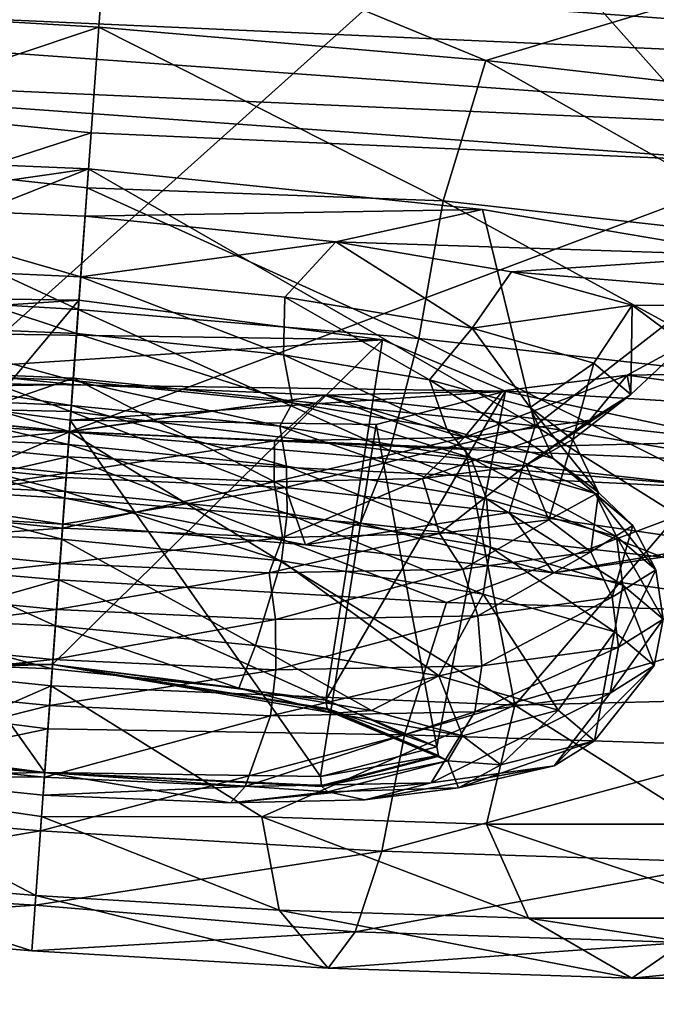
# Model space of a CAD drawing. Header units: metres. Extents: x -1501 to 0, y -1015 to 0.
# Tile 48 of 110: x -1043 to -1032, y -95 to -79. Entities that reach past the tile are written whole.
import ezdxf

# ---------------------------------------------------------------- set-up
doc = ezdxf.new("R2010")
doc.units = ezdxf.units.M

msp = doc.modelspace()

# ---------------------------------------------------------------- linework, layer by layer
at = {"layer": 'None'}
for points in [[(-1062.936401, -42.705982, -3), (-1001.775391, -47.370544, -3), (-1060.012207, -99.620453, -406)], [(-1068.877197, -98.073616, -377.175201), (-1012.442932, -102.235199, -377.175201), (-1063.192383, -45.303387)], [(-1012.442932, -102.235199, -377.175201), (-1002.230469, -49.94701), (-1063.192383, -45.303387)], [(-1001.775391, -47.370544, -3), (-994.370544, -105.012535, -406), (-1060.012207, -99.620453, -406)]]:
    msp.add_3dface(points, dxfattribs=at)
at = {"layer": 'None012311'}
for points in [[(-1062.534302, -78.309402, -271.061249), (-1068.89502, -76.497116, -261.46524), (-1013.847473, -80.479218, -261.46524)], [(-1068.89502, -76.497116, -261.46524), (-1011.464966, -79.056587, -250.145996), (-1013.847473, -80.479218, -261.46524)], [(-1041.430298, -79.304749, -216.614975), (-1041.283691, -77.277321, -216.900665), (-1047.832397, -78.929756, -217.240402)], [(-1035.040894, -79.855087, -217.240402), (-1041.283691, -77.277321, -216.900665), (-1041.430298, -79.304749, -216.614975)], [(-1030.090942, -78.363602, -218.863632), (-1041.283691, -77.277321, -216.900665), (-1035.040894, -79.855087, -217.240402)], [(-1052.934326, -79.907341, -277.473114), (-1062.534302, -78.309402, -271.061249), (-1020.402771, -81.357162, -271.061249)], [(-1062.534302, -78.309402, -271.061249), (-1013.847473, -80.479218, -261.46524), (-1020.402771, -81.357162, -271.061249)], [(-1028.909668, -80.559608, -219.092667), (-1030.090942, -78.363602, -218.863632), (-1035.040894, -79.855087, -217.240402)], [(-1041.430298, -79.304749, -216.614975), (-1047.832397, -78.929756, -217.240402), (-1047.470703, -81.323227, -217.381607)], [(-1047.470703, -81.323227, -217.381607), (-1041.622192, -81.95694, -216.925095), (-1041.430298, -79.304749, -216.614975)], [(-1041.430298, -79.304749, -216.614975), (-1041.622192, -81.95694, -216.925095), (-1035.743408, -82.171577, -217.381607)], [(-1035.040894, -79.855087, -217.240402), (-1041.430298, -79.304749, -216.614975), (-1035.743408, -82.171577, -217.381607)], [(-1053.291504, -84.845779, -276.777252), (-1052.934326, -79.907341, -277.473114), (-1041.556396, -81.047668, -279.72464)], [(-1041.556396, -81.047668, -279.72464), (-1052.934326, -79.907341, -277.473114), (-1030.132813, -81.556778, -277.473114)], [(-1052.934326, -79.907341, -277.473114), (-1020.402771, -81.357162, -271.061249), (-1030.132813, -81.556778, -277.473114)], [(-1035.040894, -79.855087, -217.240402), (-1035.743408, -82.171577, -217.381607), (-1029.762695, -82.845482, -219.093857)], [(-1028.909668, -80.559608, -219.092667), (-1035.040894, -79.855087, -217.240402), (-1029.762695, -82.845482, -219.093857)], [(-1041.913696, -85.986107, -279.028778), (-1053.291504, -84.845779, -276.777252), (-1041.556396, -81.047668, -279.72464)], [(-1041.556396, -81.047668, -279.72464), (-1030.132813, -81.556778, -277.473114), (-1041.913696, -85.986107, -279.028778)], [(-1048.132935, -81.370476, -235.094757), (-1041.599487, -81.643471, -233.678024), (-1049.505249, -84.782173, -232.173584)], [(-1048.132935, -81.370476, -235.094757), (-1045.81189, -82.249718, -240.14299), (-1041.599487, -81.643471, -233.678024)], [(-1047.401489, -83.631577, -218.344437), (-1041.767578, -83.966881, -217.831711), (-1047.470703, -81.323227, -217.381607)], [(-1041.767578, -83.966881, -217.831711), (-1041.622192, -81.95694, -216.925095), (-1047.470703, -81.323227, -217.381607)], [(-1030.132813, -81.556778, -277.473114), (-1030.490112, -86.495216, -276.777252), (-1041.913696, -85.986107, -279.028778)], [(-1041.599487, -81.643471, -233.678024), (-1041.849609, -85.101601, -230.5103), (-1049.505249, -84.782173, -232.173584)], [(-1045.81189, -82.249718, -240.14299), (-1041.656006, -82.424316, -239.248535), (-1041.599487, -81.643471, -233.678024)], [(-1041.849609, -85.101601, -230.5103), (-1041.599487, -81.643471, -233.678024), (-1034.227905, -85.887329, -232.173584)], [(-1041.599487, -81.643471, -233.678024), (-1041.656006, -82.424316, -239.248535), (-1035.094727, -82.313652, -235.094757)], [(-1041.599487, -81.643471, -233.678024), (-1035.094727, -82.313652, -235.094757), (-1034.227905, -85.887329, -232.173584)], [(-1041.622192, -81.95694, -216.925095), (-1041.767578, -83.966881, -217.831711), (-1036.144043, -84.445923, -218.344437)], [(-1035.743408, -82.171577, -217.381607), (-1041.622192, -81.95694, -216.925095), (-1036.144043, -84.445923, -218.344437)], [(-1045.113159, -83.274681, -240.5746), (-1041.72876, -83.429367, -239.934875), (-1045.81189, -82.249718, -240.14299)], [(-1045.81189, -82.249718, -240.14299), (-1041.72876, -83.429367, -239.934875), (-1041.656006, -82.424316, -239.248535)], [(-1035.743408, -82.171577, -217.381607), (-1036.144043, -84.445923, -218.344437), (-1030.403198, -85.092819, -219.988052)], [(-1029.762695, -82.845482, -219.093857), (-1035.743408, -82.171577, -217.381607), (-1030.403198, -85.092819, -219.988052)], [(-1041.656006, -82.424316, -239.248535), (-1041.72876, -83.429367, -239.934875), (-1037.518188, -82.849678, -240.14299)], [(-1041.656006, -82.424316, -239.248535), (-1037.518188, -82.849678, -240.14299), (-1035.094727, -82.313652, -235.094757)], [(-1035.094727, -82.313652, -235.094757), (-1037.518188, -82.849678, -240.14299), (-1030.610962, -83.07782, -238.216049)], [(-1034.227905, -85.887329, -232.173584), (-1035.094727, -82.313652, -235.094757), (-1030.610962, -83.07782, -238.216049)], [(-1041.72876, -83.429367, -239.934875), (-1038.357178, -83.763397, -240.5746), (-1037.518188, -82.849678, -240.14299)], [(-1037.518188, -82.849678, -240.14299), (-1038.357178, -83.763397, -240.5746), (-1035.266724, -84.27285, -242.603531)], [(-1035.266724, -84.27285, -242.603531), (-1034.618164, -83.342972, -242.154984), (-1037.518188, -82.849678, -240.14299)], [(-1037.518188, -82.849678, -240.14299), (-1034.618164, -83.342972, -242.154984), (-1030.610962, -83.07782, -238.216049)], [(-1030.610962, -83.07782, -238.216049), (-1034.618164, -83.342972, -242.154984), (-1027.512695, -83.93367, -242.699249)], [(-1030.610962, -83.07782, -238.216049), (-1028.996948, -86.779289, -235.818192), (-1034.227905, -85.887329, -232.173584)], [(-1045.225342, -84.221359, -241.447449), (-1041.796387, -84.36586, -240.712601), (-1045.113159, -83.274681, -240.5746)], [(-1041.796387, -84.36586, -240.712601), (-1041.72876, -83.429367, -239.934875), (-1045.113159, -83.274681, -240.5746)], [(-1032.621094, -83.896004, -245.054535), (-1034.618164, -83.342972, -242.154984), (-1035.266724, -84.27285, -242.603531)], [(-1034.618164, -83.342972, -242.154984), (-1032.621094, -83.896004, -245.054535), (-1027.512695, -83.93367, -242.699249)], [(-1041.796387, -84.36586, -240.712601), (-1038.382446, -84.71637, -241.447449), (-1041.72876, -83.429367, -239.934875)], [(-1038.382446, -84.71637, -241.447449), (-1038.357178, -83.763397, -240.5746), (-1041.72876, -83.429367, -239.934875)], [(-1041.75647, -83.812782, -241.968475), (-1046.808472, -83.738861, -244.037506), (-1048.942993, -84.2883, -249.032608)], [(-1047.193481, -85.53093, -219.959824), (-1041.889526, -85.652763, -219.25502), (-1047.401489, -83.631577, -218.344437)], [(-1041.889526, -85.652763, -219.25502), (-1041.767578, -83.966881, -217.831711), (-1047.401489, -83.631577, -218.344437)], [(-1046.808472, -83.738861, -244.037506), (-1041.75647, -83.812782, -241.968475), (-1046.743042, -89.765549, -243.698364)], [(-1036.746338, -84.466751, -244.037506), (-1041.75647, -83.812782, -241.968475), (-1048.942993, -84.2883, -249.032608)], [(-1041.75647, -83.812782, -241.968475), (-1042.191895, -89.83213, -241.834442), (-1046.743042, -89.765549, -243.698364)], [(-1042.191895, -89.83213, -241.834442), (-1041.75647, -83.812782, -241.968475), (-1036.746338, -84.466751, -244.037506)], [(-1038.382446, -84.71637, -241.447449), (-1035.967163, -85.126762, -243.119965), (-1038.357178, -83.763397, -240.5746)], [(-1038.357178, -83.763397, -240.5746), (-1035.967163, -85.126762, -243.119965), (-1035.266724, -84.27285, -242.603531)], [(-1033.254517, -84.853653, -245.692368), (-1032.621094, -83.896004, -245.054535), (-1035.266724, -84.27285, -242.603531)], [(-1032.621094, -83.896004, -245.054535), (-1033.254517, -84.853653, -245.692368), (-1032.644165, -85.370384, -249.046204)], [(-1031.761963, -84.538307, -249.171783), (-1032.621094, -83.896004, -245.054535), (-1032.644165, -85.370384, -249.046204)], [(-1027.512695, -83.93367, -242.699249), (-1032.621094, -83.896004, -245.054535), (-1031.761963, -84.538307, -249.171783)], [(-1041.767578, -83.966881, -217.831711), (-1041.889526, -85.652763, -219.25502), (-1036.623291, -86.295578, -219.959824)], [(-1036.144043, -84.445923, -218.344437), (-1041.767578, -83.966881, -217.831711), (-1036.623291, -86.295578, -219.959824)], [(-1045.48645, -84.985451, -240.893158), (-1041.852295, -85.138443, -240.113281), (-1045.225342, -84.221359, -241.447449)], [(-1041.852295, -85.138443, -240.113281), (-1041.796387, -84.36586, -240.712601), (-1045.225342, -84.221359, -241.447449)], [(-1036.746338, -84.466751, -244.037506), (-1048.942993, -84.2883, -249.032608), (-1046.90979, -85.139236, -254.02771)], [(-1041.796387, -84.36586, -240.712601), (-1041.852295, -85.138443, -240.113281), (-1038.234009, -85.510078, -240.893158)], [(-1038.382446, -84.71637, -241.447449), (-1041.796387, -84.36586, -240.712601), (-1038.234009, -85.510078, -240.893158)], [(-1035.266724, -84.27285, -242.603531), (-1035.967163, -85.126762, -243.119965), (-1034.307129, -85.587128, -245.534836)], [(-1034.307129, -85.587128, -245.534836), (-1033.254517, -84.853653, -245.692368), (-1035.266724, -84.27285, -242.603531)], [(-1034.713135, -85.31768, -249.032608), (-1036.746338, -84.466751, -244.037506), (-1046.90979, -85.139236, -254.02771)], [(-1037.678467, -90.421272, -243.698364), (-1042.191895, -89.83213, -241.834442), (-1036.746338, -84.466751, -244.037506)], [(-1037.678467, -90.421272, -243.698364), (-1036.746338, -84.466751, -244.037506), (-1034.713135, -85.31768, -249.032608)], [(-1036.144043, -84.445923, -218.344437), (-1036.623291, -86.295578, -219.959824), (-1031.232666, -86.902992, -221.503128)], [(-1030.403198, -85.092819, -219.988052), (-1036.144043, -84.445923, -218.344437), (-1031.232666, -86.902992, -221.503128)], [(-1031.761963, -84.538307, -249.171783), (-1032.644165, -85.370384, -249.046204), (-1032.70459, -85.05027, -253.289017)], [(-1032.70459, -85.05027, -253.289017), (-1026.151367, -84.944176, -249.171783), (-1031.761963, -84.538307, -249.171783)], [(-1035.967163, -85.126762, -243.119965), (-1038.382446, -84.71637, -241.447449), (-1035.681885, -85.943871, -242.661514)], [(-1038.382446, -84.71637, -241.447449), (-1038.234009, -85.510078, -240.893158), (-1035.681885, -85.943871, -242.661514)], [(-1041.913696, -85.986107, -279.028778), (-1053.136597, -85.316261, -280.036621), (-1053.291504, -84.845779, -276.777252)], [(-1049.505249, -84.782173, -232.173584), (-1041.849609, -85.101601, -230.5103), (-1045.577881, -86.383713, -228.986252)], [(-1045.994995, -84.78093, -258.200562), (-1048.418457, -85.316956, -263.24881), (-1041.8573, -85.206291, -259.095032)], [(-1041.913452, -85.983711, -258.157501), (-1045.284912, -85.649681, -257.517792), (-1045.994995, -84.78093, -258.200562)], [(-1045.994995, -84.78093, -258.200562), (-1041.8573, -85.206291, -259.095032), (-1041.913452, -85.983711, -258.157501)], [(-1033.254517, -84.853653, -245.692368), (-1034.307129, -85.587128, -245.534836), (-1033.60144, -86.116844, -248.931854)], [(-1032.644165, -85.370384, -249.046204), (-1033.254517, -84.853653, -245.692368), (-1033.60144, -86.116844, -248.931854)], [(-1045.33606, -85.397003, -240.098267), (-1041.882446, -85.554276, -239.446136), (-1045.48645, -84.985451, -240.893158)], [(-1041.882446, -85.554276, -239.446136), (-1041.852295, -85.138443, -240.113281), (-1045.48645, -84.985451, -240.893158)], [(-1035.397339, -86.079048, -255.488876), (-1034.760498, -85.31012, -256.188568), (-1032.70459, -85.05027, -253.289017)], [(-1032.70459, -85.05027, -253.289017), (-1033.32251, -85.7939, -252.400024), (-1035.397339, -86.079048, -255.488876)], [(-1034.760498, -85.31012, -256.188568), (-1027.643921, -85.748238, -255.644318), (-1032.70459, -85.05027, -253.289017)], [(-1032.644165, -85.370384, -249.046204), (-1033.32251, -85.7939, -252.400024), (-1032.70459, -85.05027, -253.289017)], [(-1027.643921, -85.748238, -255.644318), (-1026.151367, -84.944176, -249.171783), (-1032.70459, -85.05027, -253.289017)], [(-1048.418457, -85.316956, -263.24881), (-1041.913696, -85.987137, -264.665527), (-1041.8573, -85.206291, -259.095032)], [(-1041.899658, -85.793205, -256.096741), (-1046.90979, -85.139236, -254.02771), (-1042.320923, -91.616226, -254.562073)], [(-1046.90979, -85.139236, -254.02771), (-1046.834351, -91.027084, -252.698166), (-1042.320923, -91.616226, -254.562073)], [(-1034.713135, -85.31768, -249.032608), (-1046.90979, -85.139236, -254.02771), (-1041.899658, -85.793205, -256.096741)], [(-1041.849609, -85.101601, -230.5103), (-1041.968506, -86.743752, -228.399292), (-1045.577881, -86.383713, -228.986252)], [(-1038.344849, -86.906944, -228.986252), (-1041.968506, -86.743752, -228.399292), (-1041.849609, -85.101601, -230.5103)], [(-1041.8573, -85.206291, -259.095032), (-1041.913696, -85.987137, -264.665527), (-1037.701294, -85.38089, -258.200562)], [(-1041.913452, -85.983711, -258.157501), (-1041.8573, -85.206291, -259.095032), (-1037.701294, -85.38089, -258.200562)], [(-1041.852295, -85.138443, -240.113281), (-1041.882446, -85.554276, -239.446136), (-1038.442017, -85.895714, -240.098267)], [(-1038.234009, -85.510078, -240.893158), (-1041.852295, -85.138443, -240.113281), (-1038.442017, -85.895714, -240.098267)], [(-1034.227905, -85.887329, -232.173584), (-1038.344849, -86.906944, -228.986252), (-1041.849609, -85.101601, -230.5103)], [(-1034.307129, -85.587128, -245.534836), (-1035.967163, -85.126762, -243.119965), (-1033.926758, -86.430397, -245.213211)], [(-1035.967163, -85.126762, -243.119965), (-1035.681885, -85.943871, -242.661514), (-1033.926758, -86.430397, -245.213211)], [(-1041.943726, -86.402534, -281.999603), (-1053.136597, -85.316261, -280.036621), (-1041.913696, -85.986107, -279.028778)], [(-1048.479858, -87.879631, -281.08847), (-1053.136597, -85.316261, -280.036621), (-1041.943726, -86.402534, -281.999603)], [(-1041.913696, -85.987137, -264.665527), (-1048.418457, -85.316956, -263.24881), (-1049.838989, -89.396439, -265.091583)], [(-1036.847656, -85.867119, -254.02771), (-1034.713135, -85.31768, -249.032608), (-1041.899658, -85.793205, -256.096741)], [(-1037.701294, -85.38089, -258.200562), (-1034.760498, -85.31012, -256.188568), (-1035.397339, -86.079048, -255.488876)], [(-1037.701294, -85.38089, -258.200562), (-1030.83313, -86.149254, -260.127502), (-1034.760498, -85.31012, -256.188568)], [(-1035.846802, -91.187843, -248.198257), (-1037.678467, -90.421272, -243.698364), (-1034.713135, -85.31768, -249.032608)], [(-1035.846802, -91.187843, -248.198257), (-1034.713135, -85.31768, -249.032608), (-1036.847656, -85.867119, -254.02771)], [(-1030.83313, -86.149254, -260.127502), (-1027.643921, -85.748238, -255.644318), (-1034.760498, -85.31012, -256.188568)], [(-1033.60144, -86.116844, -248.931854), (-1034.375977, -86.539474, -252.328873), (-1032.644165, -85.370384, -249.046204)], [(-1034.375977, -86.539474, -252.328873), (-1033.32251, -85.7939, -252.400024), (-1032.644165, -85.370384, -249.046204)], [(-1046.884766, -86.789619, -221.962357), (-1041.992798, -87.080765, -221.517151), (-1047.193481, -85.53093, -219.959824)], [(-1041.992798, -87.080765, -221.517151), (-1041.889526, -85.652763, -219.25502), (-1047.193481, -85.53093, -219.959824)], [(-1045.541504, -86.030708, -239.601273), (-1041.928833, -86.195831, -238.918411), (-1045.33606, -85.397003, -240.098267)], [(-1041.928833, -86.195831, -238.918411), (-1041.882446, -85.554276, -239.446136), (-1045.33606, -85.397003, -240.098267)], [(-1041.913696, -85.987137, -264.665527), (-1035.380249, -86.260132, -263.24881), (-1037.701294, -85.38089, -258.200562)], [(-1038.529053, -86.138397, -257.517792), (-1041.913452, -85.983711, -258.157501), (-1037.701294, -85.38089, -258.200562)], [(-1038.529053, -86.138397, -257.517792), (-1037.701294, -85.38089, -258.200562), (-1035.397339, -86.079048, -255.488876)], [(-1038.234009, -85.510078, -240.893158), (-1038.442017, -85.895714, -240.098267), (-1035.288452, -86.415581, -242.168655)], [(-1035.681885, -85.943871, -242.661514), (-1038.234009, -85.510078, -240.893158), (-1035.288452, -86.415581, -242.168655)], [(-1037.701294, -85.38089, -258.200562), (-1035.380249, -86.260132, -263.24881), (-1030.83313, -86.149254, -260.127502)], [(-1045.377197, -86.319603, -256.41626), (-1045.284912, -85.649681, -257.517792), (-1041.913452, -85.983711, -258.157501)], [(-1041.889526, -85.652763, -219.25502), (-1041.992798, -87.080765, -221.517151), (-1037.109863, -87.496727, -221.962357)], [(-1041.882446, -85.554276, -239.446136), (-1041.928833, -86.195831, -238.918411), (-1038.329956, -86.552391, -239.601273)], [(-1036.623291, -86.295578, -219.959824), (-1041.889526, -85.652763, -219.25502), (-1037.109863, -87.496727, -221.962357)], [(-1038.442017, -85.895714, -240.098267), (-1041.882446, -85.554276, -239.446136), (-1038.329956, -86.552391, -239.601273)], [(-1033.60144, -86.116844, -248.931854), (-1034.307129, -85.587128, -245.534836), (-1033.177734, -86.99189, -248.813492)], [(-1034.307129, -85.587128, -245.534836), (-1033.926758, -86.430397, -245.213211), (-1033.177734, -86.99189, -248.813492)], [(-1042.320923, -91.616226, -254.562073), (-1037.769775, -91.682808, -252.698166), (-1041.899658, -85.793205, -256.096741)], [(-1037.769775, -91.682808, -252.698166), (-1036.847656, -85.867119, -254.02771), (-1041.899658, -85.793205, -256.096741)], [(-1033.32251, -85.7939, -252.400024), (-1036.084961, -86.756119, -254.743744), (-1035.397339, -86.079048, -255.488876)], [(-1034.375977, -86.539474, -252.328873), (-1036.084961, -86.756119, -254.743744), (-1033.32251, -85.7939, -252.400024)], [(-1042.217163, -90.182167, -266.754883), (-1041.913696, -85.987137, -264.665527), (-1049.838989, -89.396439, -265.091583)], [(-1041.963135, -86.67012, -257.151093), (-1045.377197, -86.319603, -256.41626), (-1041.913452, -85.983711, -258.157501)], [(-1042.217163, -90.182167, -266.754883), (-1034.561646, -90.501595, -265.091583), (-1041.913696, -85.987137, -264.665527)], [(-1041.963135, -86.67012, -257.151093), (-1041.913452, -85.983711, -258.157501), (-1038.529053, -86.138397, -257.517792)], [(-1030.711182, -86.938492, -280.036621), (-1041.943726, -86.402534, -281.999603), (-1041.913696, -85.986107, -279.028778)], [(-1030.490112, -86.495216, -276.777252), (-1030.711182, -86.938492, -280.036621), (-1041.913696, -85.986107, -279.028778)], [(-1034.561646, -90.501595, -265.091583), (-1035.380249, -86.260132, -263.24881), (-1041.913696, -85.987137, -264.665527)], [(-1035.288452, -86.415581, -242.168655), (-1038.442017, -85.895714, -240.098267), (-1035.031006, -87.096207, -241.767044)], [(-1038.442017, -85.895714, -240.098267), (-1038.329956, -86.552391, -239.601273), (-1035.031006, -87.096207, -241.767044)], [(-1034.65625, -87.322586, -230.042297), (-1038.344849, -86.906944, -228.986252), (-1034.227905, -85.887329, -232.173584)], [(-1037.769775, -91.682808, -252.698166), (-1035.846802, -91.187843, -248.198257), (-1036.847656, -85.867119, -254.02771)], [(-1033.926758, -86.430397, -245.213211), (-1035.681885, -85.943871, -242.661514), (-1033.235107, -87.008263, -245.320633)], [(-1035.681885, -85.943871, -242.661514), (-1035.288452, -86.415581, -242.168655), (-1033.235107, -87.008263, -245.320633)], [(-1031.114868, -87.836777, -231.873367), (-1034.65625, -87.322586, -230.042297), (-1034.227905, -85.887329, -232.173584)], [(-1031.114868, -87.836777, -231.873367), (-1034.227905, -85.887329, -232.173584), (-1028.996948, -86.779289, -235.818192)], [(-1045.662476, -86.805641, -239.326263), (-1041.985107, -86.974579, -238.630997), (-1045.541504, -86.030708, -239.601273)], [(-1041.985107, -86.974579, -238.630997), (-1041.928833, -86.195831, -238.918411), (-1045.541504, -86.030708, -239.601273)], [(-1038.53418, -86.814621, -256.41626), (-1041.963135, -86.67012, -257.151093), (-1038.529053, -86.138397, -257.517792)], [(-1035.397339, -86.079048, -255.488876), (-1036.084961, -86.756119, -254.743744), (-1038.53418, -86.814621, -256.41626)], [(-1038.53418, -86.814621, -256.41626), (-1038.529053, -86.138397, -257.517792), (-1035.397339, -86.079048, -255.488876)], [(-1035.380249, -86.260132, -263.24881), (-1034.561646, -90.501595, -265.091583), (-1030.83313, -86.149254, -260.127502)], [(-1034.561646, -90.501595, -265.091583), (-1029.256714, -90.371788, -261.446991), (-1030.83313, -86.149254, -260.127502)], [(-1034.375977, -86.539474, -252.328873), (-1033.60144, -86.116844, -248.931854), (-1033.999756, -87.439735, -252.413773)], [(-1033.60144, -86.116844, -248.931854), (-1033.177734, -86.99189, -248.813492), (-1033.999756, -87.439735, -252.413773)], [(-1045.647095, -87.205902, -256.733826), (-1045.377197, -86.319603, -256.41626), (-1041.963135, -86.67012, -257.151093)], [(-1041.928833, -86.195831, -238.918411), (-1041.985107, -86.974579, -238.630997), (-1038.321777, -87.336662, -239.326263)], [(-1038.329956, -86.552391, -239.601273), (-1041.928833, -86.195831, -238.918411), (-1038.321777, -87.336662, -239.326263)], [(-1036.623291, -86.295578, -219.959824), (-1037.109863, -87.496727, -221.962357), (-1032.124878, -88.058434, -223.389542)], [(-1031.232666, -86.902992, -221.503128), (-1036.623291, -86.295578, -219.959824), (-1032.124878, -88.058434, -223.389542)], [(-1042.090454, -88.429962, -281.713898), (-1048.479858, -87.879631, -281.08847), (-1041.943726, -86.402534, -281.999603)], [(-1045.577881, -86.383713, -228.986252), (-1041.968506, -86.743752, -228.399292), (-1046.039673, -87.272331, -226.693359)], [(-1042.090454, -88.429962, -281.713898), (-1041.943726, -86.402534, -281.999603), (-1035.688354, -88.804962, -281.08847)], [(-1041.943726, -86.402534, -281.999603), (-1030.711182, -86.938492, -280.036621), (-1035.688354, -88.804962, -281.08847)], [(-1033.235107, -87.008263, -245.320633), (-1035.288452, -86.415581, -242.168655), (-1032.883057, -87.716187, -245.064209)], [(-1035.288452, -86.415581, -242.168655), (-1035.031006, -87.096207, -241.767044), (-1032.883057, -87.716187, -245.064209)], [(-1033.177734, -86.99189, -248.813492), (-1033.926758, -86.430397, -245.213211), (-1032.612305, -87.535553, -248.743027)], [(-1033.926758, -86.430397, -245.213211), (-1033.235107, -87.008263, -245.320633), (-1032.612305, -87.535553, -248.743027)], [(-1042.028809, -87.577538, -257.513702), (-1045.647095, -87.205902, -256.733826), (-1041.963135, -86.67012, -257.151093)], [(-1041.963135, -86.67012, -257.151093), (-1038.53418, -86.814621, -256.41626), (-1042.028809, -87.577538, -257.513702)], [(-1035.031006, -87.096207, -241.767044), (-1038.329956, -86.552391, -239.601273), (-1034.963745, -87.890221, -241.530807)], [(-1038.329956, -86.552391, -239.601273), (-1038.321777, -87.336662, -239.326263), (-1034.963745, -87.890221, -241.530807)], [(-1036.084961, -86.756119, -254.743744), (-1034.375977, -86.539474, -252.328873), (-1035.806641, -87.668571, -254.965469)], [(-1034.375977, -86.539474, -252.328873), (-1033.999756, -87.439735, -252.413773), (-1035.806641, -87.668571, -254.965469)], [(-1046.039673, -87.272331, -226.693359), (-1042.024048, -87.511322, -226.327896), (-1046.884766, -86.789619, -221.962357)], [(-1042.024048, -87.511322, -226.327896), (-1041.992798, -87.080765, -221.517151), (-1046.884766, -86.789619, -221.962357)], [(-1041.968506, -86.743752, -228.399292), (-1042.024048, -87.511322, -226.327896), (-1046.039673, -87.272331, -226.693359)], [(-1045.687012, -87.592346, -239.298325), (-1042.04187, -87.758942, -238.609329), (-1045.662476, -86.805641, -239.326263)], [(-1042.04187, -87.758942, -238.609329), (-1041.985107, -86.974579, -238.630997), (-1045.662476, -86.805641, -239.326263)], [(-1038.53418, -86.814621, -256.41626), (-1038.394653, -87.730537, -256.733826), (-1042.028809, -87.577538, -257.513702)], [(-1042.024048, -87.511322, -226.327896), (-1041.968506, -86.743752, -228.399292), (-1038.344849, -86.906944, -228.986252)], [(-1038.53418, -86.814621, -256.41626), (-1036.084961, -86.756119, -254.743744), (-1038.394653, -87.730537, -256.733826)], [(-1036.084961, -86.756119, -254.743744), (-1035.806641, -87.668571, -254.965469), (-1038.394653, -87.730537, -256.733826)], [(-1041.985107, -86.974579, -238.630997), (-1042.04187, -87.758942, -238.609329), (-1038.410767, -88.118698, -239.298325)], [(-1038.015747, -87.852776, -226.693359), (-1042.024048, -87.511322, -226.327896), (-1038.344849, -86.906944, -228.986252)], [(-1038.321777, -87.336662, -239.326263), (-1041.985107, -86.974579, -238.630997), (-1038.410767, -88.118698, -239.298325)], [(-1038.015747, -87.852776, -226.693359), (-1038.344849, -86.906944, -228.986252), (-1034.65625, -87.322586, -230.042297)], [(-1035.688354, -88.804962, -281.08847), (-1030.711182, -86.938492, -280.036621), (-1029.519531, -88.990204, -279.236237)], [(-1033.999756, -87.439735, -252.413773), (-1033.177734, -86.99189, -248.813492), (-1033.304443, -87.96772, -252.165405)], [(-1033.177734, -86.99189, -248.813492), (-1032.612305, -87.535553, -248.743027), (-1033.304443, -87.96772, -252.165405)], [(-1041.992798, -87.080765, -221.517151), (-1042.024048, -87.511322, -226.327896), (-1038.015747, -87.852776, -226.693359)], [(-1037.109863, -87.496727, -221.962357), (-1041.992798, -87.080765, -221.517151), (-1038.015747, -87.852776, -226.693359)], [(-1032.883057, -87.716187, -245.064209), (-1035.031006, -87.096207, -241.767044), (-1032.777344, -88.521301, -244.887039)], [(-1035.031006, -87.096207, -241.767044), (-1034.963745, -87.890221, -241.530807), (-1032.777344, -88.521301, -244.887039)], [(-1032.612305, -87.535553, -248.743027), (-1033.235107, -87.008263, -245.320633), (-1032.231689, -88.267769, -248.644241)], [(-1033.235107, -87.008263, -245.320633), (-1032.883057, -87.716187, -245.064209), (-1032.231689, -88.267769, -248.644241)], [(-1045.511353, -87.820557, -257.387787), (-1045.647095, -87.205902, -256.733826), (-1042.028809, -87.577538, -257.513702)], [(-1033.923706, -88.313858, -227.864883), (-1038.015747, -87.852776, -226.693359), (-1034.65625, -87.322586, -230.042297)], [(-1033.923706, -88.313858, -227.864883), (-1034.65625, -87.322586, -230.042297), (-1031.114868, -87.836777, -231.873367)], [(-1038.321777, -87.336662, -239.326263), (-1038.410767, -88.118698, -239.298325), (-1035.082275, -88.667381, -241.483475)], [(-1034.963745, -87.890221, -241.530807), (-1038.321777, -87.336662, -239.326263), (-1035.082275, -88.667381, -241.483475)], [(-1035.806641, -87.668571, -254.965469), (-1033.999756, -87.439735, -252.413773), (-1035.421753, -88.258698, -255.317383)], [(-1033.999756, -87.439735, -252.413773), (-1033.304443, -87.96772, -252.165405), (-1035.421753, -88.258698, -255.317383)], [(-1045.460938, -89.038086, -239.93895), (-1042.145386, -89.189621, -239.312241), (-1045.687012, -87.592346, -239.298325)], [(-1042.145386, -89.189621, -239.312241), (-1042.04187, -87.758942, -238.609329), (-1045.687012, -87.592346, -239.298325)], [(-1042.070923, -88.160683, -258.0401), (-1045.511353, -87.820557, -257.387787), (-1042.028809, -87.577538, -257.513702)], [(-1042.070923, -88.160683, -258.0401), (-1042.028809, -87.577538, -257.513702), (-1038.394653, -87.730537, -256.733826)], [(-1037.109863, -87.496727, -221.962357), (-1038.015747, -87.852776, -226.693359), (-1033.923706, -88.313858, -227.864883)], [(-1032.124878, -88.058434, -223.389542), (-1037.109863, -87.496727, -221.962357), (-1033.923706, -88.313858, -227.864883)], [(-1033.304443, -87.96772, -252.165405), (-1032.612305, -87.535553, -248.743027), (-1032.955688, -88.719841, -252.224274)], [(-1032.612305, -87.535553, -248.743027), (-1032.231689, -88.267769, -248.644241), (-1032.955688, -88.719841, -252.224274)], [(-1042.04187, -87.758942, -238.609329), (-1042.145386, -89.189621, -239.312241), (-1038.842529, -89.516861, -239.93895)], [(-1038.617432, -88.319267, -257.387787), (-1042.070923, -88.160683, -258.0401), (-1038.394653, -87.730537, -256.733826)], [(-1038.410767, -88.118698, -239.298325), (-1042.04187, -87.758942, -238.609329), (-1038.842529, -89.516861, -239.93895)], [(-1038.394653, -87.730537, -256.733826), (-1035.806641, -87.668571, -254.965469), (-1038.617432, -88.319267, -257.387787)], [(-1035.806641, -87.668571, -254.965469), (-1035.421753, -88.258698, -255.317383), (-1038.617432, -88.319267, -257.387787)], [(-1032.231689, -88.267769, -248.644241), (-1032.883057, -87.716187, -245.064209), (-1032.114258, -89.082764, -248.531189)], [(-1032.883057, -87.716187, -245.064209), (-1032.777344, -88.521301, -244.887039), (-1032.114258, -89.082764, -248.531189)], [(-1048.479858, -87.879631, -281.08847), (-1042.090454, -88.429962, -281.713898), (-1048.108765, -90.143051, -280.301941)], [(-1045.724976, -88.565895, -257.687195), (-1045.511353, -87.820557, -257.387787), (-1042.070923, -88.160683, -258.0401)], [(-1035.421753, -88.258698, -255.317383), (-1033.304443, -87.96772, -252.165405), (-1035.170532, -89.024223, -255.521439)], [(-1033.304443, -87.96772, -252.165405), (-1032.955688, -88.719841, -252.224274), (-1035.170532, -89.024223, -255.521439)], [(-1034.963745, -87.890221, -241.530807), (-1035.082275, -88.667381, -241.483475), (-1032.915161, -89.292915, -244.810181)], [(-1032.777344, -88.521301, -244.887039), (-1034.963745, -87.890221, -241.530807), (-1032.915161, -89.292915, -244.810181)], [(-1029.995117, -88.884277, -229.896179), (-1033.923706, -88.313858, -227.864883), (-1031.114868, -87.836777, -231.873367)], [(-1038.410767, -88.118698, -239.298325), (-1038.842529, -89.516861, -239.93895), (-1035.814941, -90.015953, -241.92659)], [(-1035.082275, -88.667381, -241.483475), (-1038.410767, -88.118698, -239.298325), (-1035.814941, -90.015953, -241.92659)], [(-1032.124878, -88.058434, -223.389542), (-1033.923706, -88.313858, -227.864883), (-1029.995117, -88.884277, -229.896179)], [(-1042.126099, -88.922455, -258.370087), (-1045.724976, -88.565895, -257.687195), (-1042.070923, -88.160683, -258.0401)], [(-1042.126099, -88.922455, -258.370087), (-1042.070923, -88.160683, -258.0401), (-1038.617432, -88.319267, -257.387787)], [(-1038.617432, -88.319267, -257.387787), (-1035.421753, -88.258698, -255.317383), (-1038.513306, -89.087578, -257.687195)], [(-1035.421753, -88.258698, -255.317383), (-1035.170532, -89.024223, -255.521439), (-1038.513306, -89.087578, -257.687195)], [(-1032.955688, -88.719841, -252.224274), (-1032.231689, -88.267769, -248.644241), (-1032.851318, -89.542938, -252.175339)], [(-1032.231689, -88.267769, -248.644241), (-1032.114258, -89.082764, -248.531189), (-1032.851318, -89.542938, -252.175339)], [(-1042.090454, -88.429962, -281.713898), (-1042.268677, -90.894157, -280.682861), (-1048.108765, -90.143051, -280.301941)], [(-1036.381348, -90.991402, -280.301941), (-1042.268677, -90.894157, -280.682861), (-1042.090454, -88.429962, -281.713898)], [(-1038.513306, -89.087578, -257.687195), (-1042.126099, -88.922455, -258.370087), (-1038.617432, -88.319267, -257.387787)], [(-1042.090454, -88.429962, -281.713898), (-1035.688354, -88.804962, -281.08847), (-1036.381348, -90.991402, -280.301941)], [(-1045.849243, -89.386238, -257.736115), (-1045.724976, -88.565895, -257.687195), (-1042.126099, -88.922455, -258.370087)], [(-1032.777344, -88.521301, -244.887039), (-1032.915161, -89.292915, -244.810181), (-1032.257813, -89.849434, -248.422272)], [(-1032.114258, -89.082764, -248.531189), (-1032.777344, -88.521301, -244.887039), (-1032.257813, -89.849434, -248.422272)], [(-1035.082275, -88.667381, -241.483475), (-1035.814941, -90.015953, -241.92659), (-1033.843628, -90.584938, -244.952591)], [(-1035.170532, -89.024223, -255.521439), (-1032.955688, -88.719841, -252.224274), (-1035.105713, -89.852768, -255.53157)], [(-1032.955688, -88.719841, -252.224274), (-1032.851318, -89.542938, -252.175339), (-1035.105713, -89.852768, -255.53157)], [(-1032.915161, -89.292915, -244.810181), (-1035.082275, -88.667381, -241.483475), (-1033.843628, -90.584938, -244.952591)], [(-1042.185913, -89.750053, -258.431152), (-1045.849243, -89.386238, -257.736115), (-1042.126099, -88.922455, -258.370087)], [(-1042.185913, -89.750053, -258.431152), (-1042.126099, -88.922455, -258.370087), (-1038.513306, -89.087578, -257.687195)], [(-1035.688354, -88.804962, -281.08847), (-1029.519531, -88.990204, -279.236237), (-1036.381348, -90.991402, -280.301941)], [(-1045.288086, -89.773277, -241.400848), (-1042.197021, -89.903778, -240.740158), (-1045.460938, -89.038086, -239.93895)], [(-1042.197021, -89.903778, -240.740158), (-1042.145386, -89.189621, -239.312241), (-1045.460938, -89.038086, -239.93895)], [(-1038.508423, -89.917259, -257.736115), (-1042.185913, -89.750053, -258.431152), (-1038.513306, -89.087578, -257.687195)], [(-1038.513306, -89.087578, -257.687195), (-1035.170532, -89.024223, -255.521439), (-1038.508423, -89.917259, -257.736115)], [(-1035.170532, -89.024223, -255.521439), (-1035.105713, -89.852768, -255.53157), (-1038.508423, -89.917259, -257.736115)], [(-1036.381348, -90.991402, -280.301941), (-1029.519531, -88.990204, -279.236237), (-1030.365967, -91.18528, -278.589691)], [(-1032.851318, -89.542938, -252.175339), (-1032.114258, -89.082764, -248.531189), (-1032.988403, -90.305557, -252.034348)], [(-1032.114258, -89.082764, -248.531189), (-1032.257813, -89.849434, -248.422272), (-1032.988403, -90.305557, -252.034348)], [(-1042.145386, -89.189621, -239.312241), (-1042.197021, -89.903778, -240.740158), (-1039.119507, -90.219505, -241.400848)], [(-1038.842529, -89.516861, -239.93895), (-1042.145386, -89.189621, -239.312241), (-1039.119507, -90.219505, -241.400848)], [(-1042.217163, -90.182167, -266.754883), (-1049.838989, -89.396439, -265.091583), (-1045.971313, -91.823471, -267.793243)], [(-1045.871948, -90.150238, -257.546204), (-1045.849243, -89.386238, -257.736115), (-1042.185913, -89.750053, -258.431152)], [(-1032.915161, -89.292915, -244.810181), (-1033.843628, -90.584938, -244.952591), (-1033.245728, -91.091156, -248.23819)], [(-1032.257813, -89.849434, -248.422272), (-1032.915161, -89.292915, -244.810181), (-1033.245728, -91.091156, -248.23819)], [(-1038.842529, -89.516861, -239.93895), (-1039.119507, -90.219505, -241.400848), (-1036.929688, -90.591339, -242.915482)], [(-1035.814941, -90.015953, -241.92659), (-1038.842529, -89.516861, -239.93895), (-1036.929688, -90.591339, -242.915482)], [(-1035.105713, -89.852768, -255.53157), (-1032.851318, -89.542938, -252.175339), (-1035.223022, -90.612663, -255.361053)], [(-1032.851318, -89.542938, -252.175339), (-1032.988403, -90.305557, -252.034348), (-1035.223022, -90.612663, -255.361053)], [(-1046.743042, -89.765549, -243.698364), (-1042.191895, -89.83213, -241.834442), (-1046.780029, -89.900131, -243.651642)], [(-1042.240967, -90.509987, -258.235199), (-1045.871948, -90.150238, -257.546204), (-1042.185913, -89.750053, -258.431152)], [(-1042.240967, -90.509987, -258.235199), (-1042.185913, -89.750053, -258.431152), (-1038.508423, -89.917259, -257.736115)], [(-1042.191895, -89.83213, -241.834442), (-1045.288086, -89.773277, -241.400848), (-1046.897705, -89.956596, -243.528183)], [(-1046.788574, -89.912598, -243.642197), (-1042.191895, -89.83213, -241.834442), (-1046.897705, -89.956596, -243.528183)], [(-1042.191895, -89.83213, -241.834442), (-1046.788574, -89.912598, -243.642197), (-1046.780029, -89.900131, -243.651642)], [(-1042.197021, -89.903778, -240.740158), (-1045.288086, -89.773277, -241.400848), (-1042.191895, -89.83213, -241.834442)], [(-1038.595825, -90.67659, -257.546204), (-1042.240967, -90.509987, -258.235199), (-1038.508423, -89.917259, -257.736115)], [(-1039.119507, -90.219505, -241.400848), (-1042.197021, -89.903778, -240.740158), (-1042.191895, -89.83213, -241.834442)], [(-1037.661255, -90.559776, -243.651642), (-1042.191895, -89.83213, -241.834442), (-1037.678467, -90.421272, -243.698364)], [(-1037.552979, -90.632584, -243.528183), (-1042.191895, -89.83213, -241.834442), (-1037.654663, -90.573334, -243.642197)], [(-1042.191895, -89.83213, -241.834442), (-1037.661255, -90.559776, -243.651642), (-1037.654663, -90.573334, -243.642197)], [(-1042.191895, -89.83213, -241.834442), (-1037.552979, -90.632584, -243.528183), (-1039.119507, -90.219505, -241.400848)], [(-1038.508423, -89.917259, -257.736115), (-1035.105713, -89.852768, -255.53157), (-1038.595825, -90.67659, -257.546204)], [(-1035.105713, -89.852768, -255.53157), (-1035.223022, -90.612663, -255.361053), (-1038.595825, -90.67659, -257.546204)], [(-1032.988403, -90.305557, -252.034348), (-1032.257813, -89.849434, -248.422272), (-1033.910278, -91.50605, -251.523788)], [(-1032.257813, -89.849434, -248.422272), (-1033.245728, -91.091156, -248.23819), (-1033.910278, -91.50605, -251.523788)], [(-1035.814941, -90.015953, -241.92659), (-1036.929688, -90.591339, -242.915482), (-1035.42627, -91.008598, -245.104919)], [(-1033.843628, -90.584938, -244.952591), (-1035.814941, -90.015953, -241.92659), (-1035.42627, -91.008598, -245.104919)], [(-1048.108765, -90.143051, -280.301941), (-1042.268677, -90.894157, -280.682861), (-1048.013916, -92.097939, -278.743164)], [(-1042.373413, -92.341057, -268.330261), (-1042.217163, -90.182167, -266.754883), (-1045.971313, -91.823471, -267.793243)], [(-1045.629272, -91.364769, -256.537445), (-1045.871948, -90.150238, -257.546204), (-1042.240967, -90.509987, -258.235199)], [(-1042.217163, -90.182167, -266.754883), (-1042.373413, -92.341057, -268.330261), (-1038.738403, -92.346695, -267.793243)], [(-1034.561646, -90.501595, -265.091583), (-1042.217163, -90.182167, -266.754883), (-1038.738403, -92.346695, -267.793243)], [(-1037.552979, -90.632584, -243.528183), (-1036.929688, -90.591339, -242.915482), (-1039.119507, -90.219505, -241.400848)], [(-1035.223022, -90.612663, -255.361053), (-1032.988403, -90.305557, -252.034348), (-1035.942871, -91.7854, -254.549789)], [(-1032.988403, -90.305557, -252.034348), (-1033.910278, -91.50605, -251.523788), (-1035.942871, -91.7854, -254.549789)], [(-1029.256714, -90.371788, -261.446991), (-1034.561646, -90.501595, -265.091583), (-1031.449829, -92.467125, -264.906128)], [(-1042.326416, -91.692009, -257.164154), (-1045.629272, -91.364769, -256.537445), (-1042.240967, -90.509987, -258.235199)], [(-1042.326416, -91.692009, -257.164154), (-1042.240967, -90.509987, -258.235199), (-1038.595825, -90.67659, -257.546204)], [(-1035.02832, -92.466278, -266.737213), (-1034.561646, -90.501595, -265.091583), (-1038.738403, -92.346695, -267.793243)], [(-1035.846802, -91.187843, -248.198257), (-1037.661255, -90.559776, -243.651642), (-1037.678467, -90.421272, -243.698364)], [(-1035.818604, -91.33094, -248.178497), (-1037.661255, -90.559776, -243.651642), (-1035.846802, -91.187843, -248.198257)], [(-1037.654663, -90.573334, -243.642197), (-1037.661255, -90.559776, -243.651642), (-1035.818604, -91.33094, -248.178497)], [(-1037.552979, -90.632584, -243.528183), (-1037.654663, -90.573334, -243.642197), (-1035.80896, -91.345779, -248.176514)], [(-1035.80896, -91.345779, -248.176514), (-1037.654663, -90.573334, -243.642197), (-1035.818604, -91.33094, -248.178497)], [(-1034.561646, -90.501595, -265.091583), (-1035.02832, -92.466278, -266.737213), (-1031.449829, -92.467125, -264.906128)], [(-1039.010864, -91.843544, -256.537445), (-1042.326416, -91.692009, -257.164154), (-1038.595825, -90.67659, -257.546204)], [(-1038.595825, -90.67659, -257.546204), (-1035.223022, -90.612663, -255.361053), (-1039.010864, -91.843544, -256.537445)], [(-1035.223022, -90.612663, -255.361053), (-1035.942871, -91.7854, -254.549789), (-1039.010864, -91.843544, -256.537445)], [(-1035.42627, -91.008598, -245.104919), (-1036.929688, -90.591339, -242.915482), (-1037.552979, -90.632584, -243.528183)], [(-1035.664673, -91.422852, -248.16716), (-1037.552979, -90.632584, -243.528183), (-1035.80896, -91.345779, -248.176514)], [(-1035.664673, -91.422852, -248.16716), (-1035.42627, -91.008598, -245.104919), (-1037.552979, -90.632584, -243.528183)], [(-1033.843628, -90.584938, -244.952591), (-1035.42627, -91.008598, -245.104919), (-1034.79187, -91.485985, -248.16716)], [(-1033.245728, -91.091156, -248.23819), (-1033.843628, -90.584938, -244.952591), (-1034.79187, -91.485985, -248.16716)], [(-1042.268677, -90.894157, -280.682861), (-1042.390381, -92.576988, -279.25589), (-1048.013916, -92.097939, -278.743164)], [(-1042.390381, -92.576988, -279.25589), (-1042.268677, -90.894157, -280.682861), (-1036.381348, -90.991402, -280.301941)], [(-1046.834351, -91.027084, -252.698166), (-1046.871826, -91.169228, -252.705338), (-1042.320923, -91.616226, -254.562073)], [(-1036.756592, -92.912292, -278.743164), (-1042.390381, -92.576988, -279.25589), (-1036.381348, -90.991402, -280.301941)], [(-1036.756592, -92.912292, -278.743164), (-1036.381348, -90.991402, -280.301941), (-1030.365967, -91.18528, -278.589691)], [(-1035.664673, -91.422852, -248.16716), (-1034.79187, -91.485985, -248.16716), (-1035.42627, -91.008598, -245.104919)], [(-1042.320923, -91.616226, -254.562073), (-1046.880493, -91.183792, -252.710815), (-1046.991821, -91.257133, -252.806152)], [(-1046.871826, -91.169228, -252.705338), (-1046.880493, -91.183792, -252.710815), (-1042.320923, -91.616226, -254.562073)], [(-1037.769775, -91.682808, -252.698166), (-1035.818604, -91.33094, -248.178497), (-1035.846802, -91.187843, -248.198257)], [(-1030.9823, -93.098396, -277.099548), (-1036.756592, -92.912292, -278.743164), (-1030.365967, -91.18528, -278.589691)], [(-1033.910278, -91.50605, -251.523788), (-1033.245728, -91.091156, -248.23819), (-1035.488403, -91.867104, -251.229416)], [(-1033.245728, -91.091156, -248.23819), (-1034.79187, -91.485985, -248.16716), (-1035.488403, -91.867104, -251.229416)], [(-1046.991821, -91.257133, -252.806152), (-1045.425293, -91.670212, -254.933487), (-1042.320923, -91.616226, -254.562073)], [(-1045.425293, -91.670212, -254.933487), (-1045.629272, -91.364769, -256.537445), (-1042.326416, -91.692009, -257.164154)], [(-1037.753052, -91.828873, -252.705338), (-1035.818604, -91.33094, -248.178497), (-1037.769775, -91.682808, -252.698166)], [(-1035.80896, -91.345779, -248.176514), (-1035.818604, -91.33094, -248.178497), (-1037.753052, -91.828873, -252.705338)], [(-1037.746582, -91.844528, -252.710815), (-1035.80896, -91.345779, -248.176514), (-1037.753052, -91.828873, -252.705338)], [(-1035.664673, -91.422852, -248.16716), (-1035.80896, -91.345779, -248.176514), (-1037.746582, -91.844528, -252.710815)], [(-1037.647095, -91.933121, -252.806152), (-1035.664673, -91.422852, -248.16716), (-1037.746582, -91.844528, -252.710815)], [(-1037.647095, -91.933121, -252.806152), (-1035.488403, -91.867104, -251.229416), (-1035.664673, -91.422852, -248.16716)], [(-1035.942871, -91.7854, -254.549789), (-1033.910278, -91.50605, -251.523788), (-1037.036133, -92.063644, -253.418854)], [(-1033.910278, -91.50605, -251.523788), (-1035.488403, -91.867104, -251.229416), (-1037.036133, -92.063644, -253.418854)], [(-1035.488403, -91.867104, -251.229416), (-1034.79187, -91.485985, -248.16716), (-1035.664673, -91.422852, -248.16716)], [(-1045.425293, -91.670212, -254.933487), (-1042.347656, -91.985939, -255.594177), (-1042.320923, -91.616226, -254.562073)], [(-1042.347656, -91.985939, -255.594177), (-1045.425293, -91.670212, -254.933487), (-1042.326416, -91.692009, -257.164154)], [(-1042.320923, -91.616226, -254.562073), (-1042.347656, -91.985939, -255.594177), (-1039.256714, -92.11644, -254.933487)], [(-1042.347656, -91.985939, -255.594177), (-1042.326416, -91.692009, -257.164154), (-1039.010864, -91.843544, -256.537445)], [(-1037.647095, -91.933121, -252.806152), (-1037.746582, -91.844528, -252.710815), (-1042.320923, -91.616226, -254.562073)], [(-1037.746582, -91.844528, -252.710815), (-1037.753052, -91.828873, -252.705338), (-1042.320923, -91.616226, -254.562073)], [(-1042.320923, -91.616226, -254.562073), (-1037.753052, -91.828873, -252.705338), (-1037.769775, -91.682808, -252.698166)], [(-1042.320923, -91.616226, -254.562073), (-1039.256714, -92.11644, -254.933487), (-1037.647095, -91.933121, -252.806152)], [(-1046.476196, -93.306908, -269.743835), (-1042.467896, -93.648361, -270.109314), (-1045.971313, -91.823471, -267.793243)], [(-1042.467896, -93.648361, -270.109314), (-1042.373413, -92.341057, -268.330261), (-1045.971313, -91.823471, -267.793243)], [(-1039.256714, -92.11644, -254.933487), (-1042.347656, -91.985939, -255.594177), (-1039.010864, -91.843544, -256.537445)], [(-1039.010864, -91.843544, -256.537445), (-1035.942871, -91.7854, -254.549789), (-1039.256714, -92.11644, -254.933487)], [(-1035.942871, -91.7854, -254.549789), (-1037.036133, -92.063644, -253.418854), (-1039.256714, -92.11644, -254.933487)], [(-1037.647095, -91.933121, -252.806152), (-1037.036133, -92.063644, -253.418854), (-1035.488403, -91.867104, -251.229416)], [(-1039.256714, -92.11644, -254.933487), (-1037.036133, -92.063644, -253.418854), (-1037.647095, -91.933121, -252.806152)], [(-1048.013916, -92.097939, -278.743164), (-1042.390381, -92.576988, -279.25589), (-1047.768555, -93.480583, -276.672333)], [(-1042.373413, -92.341057, -268.330261), (-1042.467896, -93.648361, -270.109314), (-1038.452271, -93.887352, -269.743835)], [(-1038.738403, -92.346695, -267.793243), (-1042.373413, -92.341057, -268.330261), (-1038.452271, -93.887352, -269.743835)], [(-1035.02832, -92.466278, -266.737213), (-1038.738403, -92.346695, -267.793243), (-1034.336548, -94.020012, -268.572327)], [(-1038.738403, -92.346695, -267.793243), (-1038.452271, -93.887352, -269.743835), (-1034.336548, -94.020012, -268.572327)], [(-1031.449829, -92.467125, -264.906128), (-1035.02832, -92.466278, -266.737213), (-1030.366699, -94.02095, -266.541016)], [(-1035.02832, -92.466278, -266.737213), (-1034.336548, -94.020012, -268.572327), (-1030.366699, -94.02095, -266.541016)], [(-1042.390381, -92.576988, -279.25589), (-1042.47937, -93.806267, -277.421814), (-1047.768555, -93.480583, -276.672333)], [(-1042.47937, -93.806267, -277.421814), (-1042.390381, -92.576988, -279.25589), (-1036.756592, -92.912292, -278.743164)], [(-1037.198364, -94.245232, -276.672333), (-1042.47937, -93.806267, -277.421814), (-1036.756592, -92.912292, -278.743164)], [(-1037.198364, -94.245232, -276.672333), (-1036.756592, -92.912292, -278.743164), (-1030.9823, -93.098396, -277.099548)], [(-1031.776367, -94.419983, -275.129028), (-1037.198364, -94.245232, -276.672333), (-1030.9823, -93.098396, -277.099548)], [(-1047.416626, -94.141083, -274.407471), (-1042.533691, -94.557045, -274.852661), (-1046.476196, -93.306908, -269.743835)], [(-1042.533691, -94.557045, -274.852661), (-1042.467896, -93.648361, -270.109314), (-1046.476196, -93.306908, -269.743835)], [(-1047.768555, -93.480583, -276.672333), (-1042.47937, -93.806267, -277.421814), (-1047.416626, -94.141083, -274.407471)], [(-1042.467896, -93.648361, -270.109314), (-1042.533691, -94.557045, -274.852661), (-1037.641724, -94.848198, -274.407471)], [(-1038.452271, -93.887352, -269.743835), (-1042.467896, -93.648361, -270.109314), (-1037.641724, -94.848198, -274.407471)], [(-1042.47937, -93.806267, -277.421814), (-1042.533691, -94.557045, -274.852661), (-1047.416626, -94.141083, -274.407471)], [(-1042.533691, -94.557045, -274.852661), (-1042.47937, -93.806267, -277.421814), (-1037.198364, -94.245232, -276.672333)], [(-1034.336548, -94.020012, -268.572327), (-1038.452271, -93.887352, -269.743835), (-1032.627808, -95.009796, -272.980286)], [(-1038.452271, -93.887352, -269.743835), (-1037.641724, -94.848198, -274.407471), (-1032.627808, -95.009796, -272.980286)], [(-1030.366699, -94.02095, -266.541016), (-1034.336548, -94.020012, -268.572327), (-1027.791748, -95.010948, -270.505707)], [(-1034.336548, -94.020012, -268.572327), (-1032.627808, -95.009796, -272.980286), (-1027.791748, -95.010948, -270.505707)], [(-1037.641724, -94.848198, -274.407471), (-1042.533691, -94.557045, -274.852661), (-1037.198364, -94.245232, -276.672333)], [(-1037.641724, -94.848198, -274.407471), (-1037.198364, -94.245232, -276.672333), (-1031.776367, -94.419983, -275.129028)], [(-1032.627808, -95.009796, -272.980286), (-1037.641724, -94.848198, -274.407471), (-1031.776367, -94.419983, -275.129028)], [(-1032.627808, -95.009796, -272.980286), (-1031.776367, -94.419983, -275.129028), (-1026.546875, -94.421227, -272.453094)], [(-1027.791748, -95.010948, -270.505707), (-1032.627808, -95.009796, -272.980286), (-1026.546875, -94.421227, -272.453094)]]:
    msp.add_3dface(points, dxfattribs=at)

doc.saveas('drawing.dxf')
